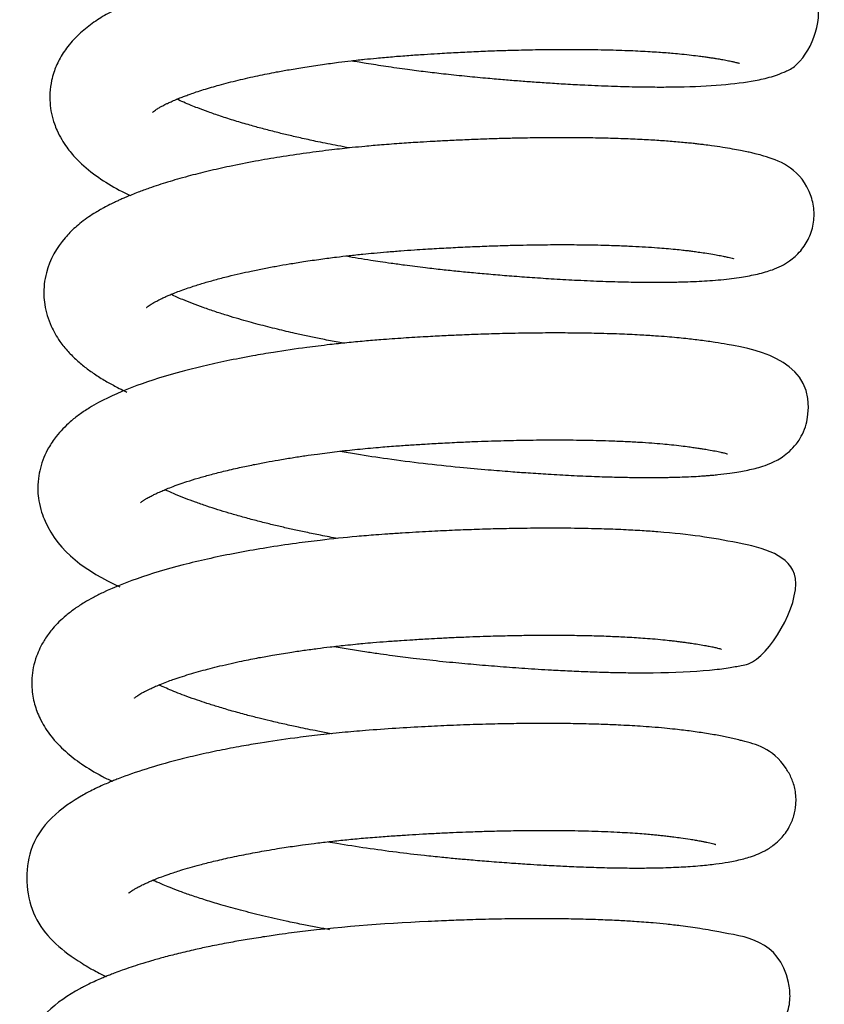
# Model space of a CAD drawing. Header units: inches. Extents: x 53216 to 117387, y -66787 to -22834.
# Tile 110 of 256: x 60647.78 to 60650.4, y -30134.07 to -30130.86. Entities that reach past the tile are written whole.
import ezdxf

# ---------------------------------------------------------------- set-up
doc = ezdxf.new("R2010")
doc.units = ezdxf.units.IN
doc.header["$MEASUREMENT"] = 0
doc.layers.add('FAKRO LOFT LADDERS', color=7, linetype='Continuous')

msp = doc.modelspace()

# ---------------------------------------------------------------- linework, layer by layer
at = {"layer": 'FAKRO LOFT LADDERS', "color": 7, "linetype": 'Continuous'}
for points, knots in [([(60648.8627, -30130.9958), (60648.8779, -30130.9984), (60648.9145, -30131.0046), (60648.9748, -30131.014), (60649.0395, -30131.0232), (60649.1021, -30131.0313), (60649.1638, -30131.0386), (60649.2291, -30131.0455), (60649.2937, -30131.0516), (60649.3513, -30131.0566), (60649.4021, -30131.0608), (60649.4512, -30131.0645), (60649.5035, -30131.0681), (60649.5606, -30131.0717), (60649.6304, -30131.0754), (60649.7064, -30131.0786), (60649.7823, -30131.0807), (60649.8483, -30131.0816), (60649.9945, -30131.0812), (60650.1095, -30131.0729), (60650.1897, -30131.0577), (60650.2152, -30131.0519), (60650.2421, -30131.0442), (60650.2689, -30131.0336), (60650.3411, -30131.0013), (60650.4087, -30130.853), (60650.3582, -30130.7601), (60650.3343, -30130.7307), (60650.3108, -30130.7112), (60650.2908, -30130.6983), (60650.273, -30130.6889), (60650.1997, -30130.6573), (60650.1318, -30130.6474), (60650.0214, -30130.6325), (60649.9825, -30130.6282), (60649.9368, -30130.6239), (60649.8884, -30130.6202), (60649.8365, -30130.617), (60649.7767, -30130.6142), (60649.7023, -30130.6119), (60649.6206, -30130.6106), (60649.5454, -30130.6105), (60649.4831, -30130.611), (60649.4284, -30130.6119), (60649.3696, -30130.6133), (60649.2895, -30130.6159), (60649.1854, -30130.6204), (60649.059, -30130.6278), (60648.9297, -30130.6377), (60648.8095, -30130.6506), (60648.7113, -30130.6636), (60648.6284, -30130.6765), (60648.5533, -30130.6897), (60648.4784, -30130.7047), (60648.4096, -30130.7203), (60648.35, -30130.7355), (60648.2952, -30130.751), (60648.2384, -30130.7689), (60648.1791, -30130.7902), (60648.1208, -30130.8148), (60648.0691, -30130.8406), (60648.0208, -30130.8703), (60647.9765, -30130.905), (60647.9383, -30130.9455), (60647.9093, -30130.9897), (60647.8928, -30131.028), (60647.8828, -30131.0645), (60647.8782, -30131.0976), (60647.8784, -30131.1337), (60647.8833, -30131.1686), (60647.8916, -30131.1981), (60647.903, -30131.2266), (60647.9163, -30131.2522), (60647.9322, -30131.2763), (60647.948, -30131.2966), (60647.9642, -30131.3146), (60647.9947, -30131.3447), (60648.0425, -30131.3817), (60648.0975, -30131.4139), (60648.1311, -30131.4306), (60648.1399, -30131.4348)], [0.6278971, 0.6278971, 0.6278971, 0.6278971, 0.62797912, 0.62809342, 0.62821789, 0.62832042, 0.62842198, 0.62854199, 0.62866323, 0.62876324, 0.62884915, 0.62893678, 0.6290311, 0.62913827, 0.62925841, 0.62943362, 0.62959383, 0.62973712, 0.62987379, 0.63062795, 0.63072951, 0.63084169, 0.63095622, 0.63107203, 0.63118545, 0.63166887, 0.63174625, 0.6318312, 0.63190794, 0.63197302, 0.6320428, 0.63211334, 0.63286813, 0.63295644, 0.63305936, 0.63318231, 0.63330452, 0.63340666, 0.63353802, 0.63369611, 0.63386987, 0.63402207, 0.63412417, 0.63421554, 0.63432039, 0.63444085, 0.63464144, 0.6348659, 0.63509938, 0.63531876, 0.63550818, 0.63563998, 0.63578921, 0.63594798, 0.63609695, 0.63623011, 0.63635009, 0.63648519, 0.63665489, 0.63682691, 0.63699746, 0.63715317, 0.63731761, 0.63749186, 0.63763432, 0.63775681, 0.63782703, 0.63793394, 0.63801756, 0.63810979, 0.63820515, 0.63826809, 0.63835998, 0.63844548, 0.63851325, 0.63858178, 0.63865657, 0.63888945, 0.6391116, 0.6391893, 0.6391893, 0.6391893, 0.6391893]), ([(60648.2133, -30131.1637), (60648.2133, -30131.1637), (60648.2143, -30131.1627), (60648.2187, -30131.1591), (60648.2261, -30131.1539), (60648.2352, -30131.1484), (60648.2451, -30131.1431), (60648.2534, -30131.1388), (60648.2625, -30131.1343), (60648.2744, -30131.1288), (60648.2893, -30131.1223), (60648.3051, -30131.116), (60648.3207, -30131.11), (60648.3369, -30131.1041), (60648.3564, -30131.0974), (60648.3794, -30131.0899), (60648.4044, -30131.0824), (60648.4409, -30131.072), (60648.4904, -30131.0592), (60648.5531, -30131.045), (60648.6093, -30131.0338), (60648.6607, -30131.0245), (60648.7104, -30131.0163), (60648.7643, -30131.0082), (60648.8145, -30131.0015), (60648.8536, -30130.9967), (60648.8819, -30130.9935), (60648.9094, -30130.9906), (60648.9466, -30130.9868), (60648.9946, -30130.9825), (60649.0465, -30130.9785), (60649.0955, -30130.9752), (60649.1467, -30130.9719), (60649.2007, -30130.9689), (60649.2604, -30130.966), (60649.3194, -30130.9635), (60649.3832, -30130.9614), (60649.4528, -30130.9598), (60649.5309, -30130.9588), (60649.613, -30130.9588), (60649.6938, -30130.9601), (60649.7681, -30130.9625), (60649.8227, -30130.9652), (60649.861, -30130.9677), (60649.8861, -30130.9695), (60649.9112, -30130.9716), (60649.9389, -30130.9742), (60649.9677, -30130.9773), (60649.9924, -30130.9805), (60650.011, -30130.983), (60650.0252, -30130.985), (60650.038, -30130.9869), (60650.0519, -30130.9891), (60650.0677, -30130.9918), (60650.0849, -30130.995), (60650.0994, -30130.998), (60650.1088, -30131.0002), (60650.1147, -30131.0017), (60650.1165, -30131.0021), (60650.1208, -30131.0033), (60650.124, -30131.0043), (60650.125, -30131.0047), (60650.1251, -30131.0047), (60650.1251, -30131.0047)], [0.363582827, 0.363582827, 0.363582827, 0.363582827, 0.363672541, 0.363759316, 0.363841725, 0.363928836, 0.363984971, 0.364026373, 0.364070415, 0.364126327, 0.364196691, 0.364264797, 0.364316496, 0.364371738, 0.364437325, 0.364512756, 0.364589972, 0.364661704, 0.364825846, 0.364984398, 0.365124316, 0.365215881, 0.365327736, 0.365446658, 0.365555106, 0.365636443, 0.365681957, 0.365724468, 0.365800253, 0.365901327, 0.366005, 0.366100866, 0.366183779, 0.366299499, 0.366411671, 0.366529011, 0.366642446, 0.366786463, 0.366944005, 0.36712021, 0.367305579, 0.36748011, 0.367642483, 0.367716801, 0.367785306, 0.367850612, 0.367933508, 0.368036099, 0.368126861, 0.368187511, 0.368239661, 0.36828996, 0.368341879, 0.368414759, 0.368509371, 0.368604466, 0.368678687, 0.368722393, 0.368746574, 0.368789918, 0.368841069, 0.368908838, 0.368910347, 0.368910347, 0.368910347, 0.368910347]), ([(60648.8544, -30131.28), (60648.8416, -30131.2777), (60648.807, -30131.2712), (60648.7554, -30131.2608), (60648.7019, -30131.2492), (60648.6567, -30131.2388), (60648.6134, -30131.2282), (60648.5715, -30131.2173), (60648.5266, -30131.205), (60648.4809, -30131.1915), (60648.4355, -30131.177), (60648.3949, -30131.163), (60648.3634, -30131.1512), (60648.3368, -30131.1407), (60648.3139, -30131.131), (60648.2992, -30131.1243), (60648.2923, -30131.121)], [0.360557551, 0.360557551, 0.360557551, 0.360557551, 0.360634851, 0.36076847, 0.360877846, 0.360975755, 0.361065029, 0.361170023, 0.361267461, 0.36138955, 0.361517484, 0.361634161, 0.361741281, 0.361813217, 0.361900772, 0.361990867, 0.361990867, 0.361990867, 0.361990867]), ([(60648.8432, -30131.6319), (60648.8564, -30131.6342), (60648.8832, -30131.6387), (60648.9203, -30131.6446), (60648.9562, -30131.6501), (60648.9927, -30131.6554), (60649.0419, -30131.6622), (60649.0976, -30131.6693), (60649.1553, -30131.6759), (60649.2076, -30131.6814), (60649.2601, -30131.6864), (60649.3162, -30131.6914), (60649.3771, -30131.6965), (60649.4429, -30131.7014), (60649.5142, -30131.7062), (60649.5909, -30131.7105), (60649.67, -30131.7141), (60649.7446, -30131.7164), (60649.8086, -30131.7175), (60649.862, -30131.7176), (60649.9103, -30131.7171), (60649.9541, -30131.716), (60649.9933, -30131.7143), (60650.0296, -30131.7121), (60650.0652, -30131.7092), (60650.0994, -30131.7055), (60650.1308, -30131.7009), (60650.1583, -30131.6961), (60650.1831, -30131.691), (60650.2087, -30131.6844), (60650.2334, -30131.6763), (60650.2579, -30131.6662), (60650.29, -30131.6477), (60650.3236, -30131.6189), (60650.3534, -30131.5733), (60650.3683, -30131.5238), (60650.3683, -30131.4689), (60650.3283, -30131.3451), (60650.2361, -30131.3155), (60650.1833, -30131.3005), (60650.1646, -30131.296), (60650.1475, -30131.2922), (60650.1267, -30131.288), (60650.1008, -30131.2832), (60650.0698, -30131.2781), (60650.0389, -30131.2736), (60650.0128, -30131.2701), (60649.994, -30131.2678), (60649.9769, -30131.2658), (60649.9578, -30131.2638), (60649.9355, -30131.2617), (60649.9115, -30131.2596), (60649.8787, -30131.257), (60649.8349, -30131.2541), (60649.7772, -30131.2512), (60649.7142, -30131.2489), (60649.6486, -30131.2474), (60649.5837, -30131.2466), (60649.5212, -30131.2466), (60649.4573, -30131.2472), (60649.398, -30131.2482), (60649.3408, -30131.2497), (60649.2873, -30131.2514), (60649.2312, -30131.2537), (60649.1775, -30131.2562), (60649.129, -30131.2587), (60649.0791, -30131.2617), (60649.0226, -30131.2653), (60648.9625, -30131.2698), (60648.9087, -30131.2745), (60648.8548, -30131.2798), (60648.7911, -30131.2868), (60648.7122, -30131.2969), (60648.629, -30131.3092), (60648.5451, -30131.3236), (60648.4669, -30131.339), (60648.3938, -30131.3555), (60648.3377, -30131.3697), (60648.2944, -30131.3818), (60648.2624, -30131.3913), (60648.2318, -30131.401), (60648.1995, -30131.4119), (60648.1706, -30131.4225), (60648.1458, -30131.4323), (60648.1282, -30131.4396), (60648.1134, -30131.446), (60648.1008, -30131.4517), (60648.0879, -30131.4578), (60648.0724, -30131.4654), (60648.0573, -30131.4733), (60648.0421, -30131.4817), (60648.0254, -30131.4916), (60648.0045, -30131.505), (60647.9824, -30131.5212), (60647.962, -30131.5381), (60647.9443, -30131.555), (60647.9054, -30131.5969), (60647.8723, -30131.6542), (60647.8596, -30131.7228), (60647.8583, -30131.7583), (60647.8615, -30131.7923), (60647.8693, -30131.8267), (60647.8811, -30131.858), (60647.8956, -30131.8862), (60647.9137, -30131.9144), (60647.9373, -30131.9435), (60647.9659, -30131.9719), (60647.996, -30131.9969), (60648.0286, -30132.02), (60648.0626, -30132.0409), (60648.0946, -30132.0583), (60648.1168, -30132.0693), (60648.1273, -30132.0743), (60648.1295, -30132.0753)], [0.64070873, 0.64070873, 0.64070873, 0.64070873, 0.64077969, 0.64085301, 0.64090629, 0.64097009, 0.64104612, 0.64116544, 0.64126204, 0.64134901, 0.64144023, 0.6415392, 0.6416472, 0.6417668, 0.64189834, 0.64204445, 0.64220575, 0.64236812, 0.6425087, 0.64262689, 0.64273726, 0.64286034, 0.64296354, 0.64306151, 0.64317063, 0.64328364, 0.64339661, 0.64349863, 0.6436035, 0.64371058, 0.64380607, 0.64392487, 0.64401368, 0.64413054, 0.64423376, 0.64433977, 0.64443713, 0.64453571, 0.64508029, 0.645184, 0.64524588, 0.64531044, 0.64538955, 0.64548268, 0.64558781, 0.64569888, 0.64576686, 0.64581359, 0.64585425, 0.64590499, 0.64596492, 0.64602536, 0.64608424, 0.64620283, 0.64633067, 0.64646737, 0.64660159, 0.64672795, 0.64684618, 0.64695672, 0.64708262, 0.64716877, 0.64726377, 0.64736721, 0.64746423, 0.6475449, 0.64762033, 0.64772456, 0.6478398, 0.64793542, 0.64800829, 0.64812673, 0.64827727, 0.64843969, 0.64859476, 0.64876528, 0.64891468, 0.64906063, 0.64914256, 0.64921917, 0.64929325, 0.64937227, 0.64947103, 0.64952823, 0.64958189, 0.64962416, 0.64966075, 0.64969638, 0.64974476, 0.64980622, 0.64984293, 0.64989633, 0.64997378, 0.6500594, 0.65013633, 0.65020642, 0.65027298, 0.65063052, 0.65072971, 0.65082278, 0.65090372, 0.6510011, 0.65110082, 0.65117768, 0.6512615, 0.6513856, 0.65150241, 0.65161593, 0.65172731, 0.65184855, 0.65195349, 0.65202616, 0.65204505, 0.65204505, 0.65204505, 0.65204505]), ([(60648.1937, -30131.7998), (60648.1937, -30131.7998), (60648.194, -30131.7995), (60648.1962, -30131.7975), (60648.2011, -30131.7937), (60648.2083, -30131.789), (60648.2162, -30131.7842), (60648.227, -30131.7783), (60648.2395, -30131.772), (60648.2523, -30131.7661), (60648.2644, -30131.7607), (60648.2783, -30131.7549), (60648.3028, -30131.7453), (60648.3361, -30131.7335), (60648.377, -30131.7207), (60648.4167, -30131.7093), (60648.4569, -30131.6989), (60648.4967, -30131.6894), (60648.5358, -30131.6808), (60648.5758, -30131.6726), (60648.6171, -30131.6649), (60648.6598, -30131.6574), (60648.7075, -30131.6498), (60648.7591, -30131.6423), (60648.8086, -30131.6359), (60648.8542, -30131.6305), (60648.8951, -30131.6261), (60648.9361, -30131.6221), (60648.9772, -30131.6185), (60649.021, -30131.6151), (60649.0632, -30131.6121), (60649.0996, -30131.6097), (60649.1315, -30131.6078), (60649.1718, -30131.6055), (60649.2241, -30131.6028), (60649.2854, -30131.6002), (60649.3435, -30131.5981), (60649.3956, -30131.5967), (60649.4537, -30131.5956), (60649.5204, -30131.5948), (60649.5973, -30131.595), (60649.6671, -30131.5961), (60649.7271, -30131.5978), (60649.7756, -30131.5999), (60649.8186, -30131.6022), (60649.8548, -30131.6047), (60649.8872, -30131.6073), (60649.9149, -30131.6098), (60649.9384, -30131.6123), (60649.9571, -30131.6145), (60649.9739, -30131.6167), (60649.9924, -30131.6192), (60650.0144, -30131.6224), (60650.0376, -30131.6261), (60650.0586, -30131.6298), (60650.0752, -30131.6331), (60650.0878, -30131.6359), (60650.0982, -30131.6385), (60650.1042, -30131.6403), (60650.1055, -30131.6408), (60650.1056, -30131.6408)], [0.350730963, 0.350730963, 0.350730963, 0.350730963, 0.350772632, 0.350853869, 0.350940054, 0.351005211, 0.351071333, 0.35113419, 0.351211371, 0.35127277, 0.351319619, 0.351373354, 0.351446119, 0.35160263, 0.351717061, 0.351824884, 0.351942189, 0.352039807, 0.35212689, 0.352227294, 0.352320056, 0.35240732, 0.352508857, 0.352626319, 0.352729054, 0.352811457, 0.352900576, 0.352972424, 0.353052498, 0.353140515, 0.353226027, 0.353296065, 0.353350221, 0.353409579, 0.353528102, 0.353651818, 0.353765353, 0.353868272, 0.353960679, 0.354115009, 0.354277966, 0.354448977, 0.354578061, 0.354696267, 0.354803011, 0.354908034, 0.35498958, 0.355079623, 0.355157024, 0.355213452, 0.355267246, 0.35533142, 0.355413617, 0.355521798, 0.355624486, 0.355718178, 0.355808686, 0.355883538, 0.355991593, 0.356054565, 0.356054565, 0.356054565, 0.356054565]), ([(60648.8349, -30131.9161), (60648.827, -30131.9147), (60648.8022, -30131.9101), (60648.7632, -30131.9024), (60648.7186, -30131.8932), (60648.6812, -30131.885), (60648.6483, -30131.8774), (60648.6187, -30131.8704), (60648.5883, -30131.8628), (60648.5575, -30131.8548), (60648.526, -30131.8463), (60648.4927, -30131.8368), (60648.4561, -30131.8259), (60648.4174, -30131.8135), (60648.3789, -30131.8004), (60648.343, -30131.7871), (60648.3073, -30131.7728), (60648.2849, -30131.7629), (60648.2733, -30131.7574), (60648.2728, -30131.7572)], [0.347706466, 0.347706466, 0.347706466, 0.347706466, 0.347754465, 0.34785698, 0.34794645, 0.348034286, 0.348096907, 0.348161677, 0.348231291, 0.348303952, 0.348375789, 0.348457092, 0.348549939, 0.348654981, 0.348772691, 0.34888051, 0.348989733, 0.349132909, 0.349139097, 0.349139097, 0.349139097, 0.349139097]), ([(60648.824, -30132.268), (60648.8417, -30132.2711), (60648.8927, -30132.2796), (60648.9828, -30132.2932), (60649.0956, -30132.3078), (60649.2055, -30132.3193), (60649.3005, -30132.3279), (60649.3745, -30132.3339), (60649.4397, -30132.3386), (60649.5059, -30132.343), (60649.5785, -30132.347), (60649.6506, -30132.3501), (60649.7159, -30132.3522), (60649.7713, -30132.3533), (60649.8109, -30132.3536), (60649.8384, -30132.3536), (60649.8569, -30132.3535), (60649.8749, -30132.3533), (60649.8925, -30132.3531), (60649.9112, -30132.3527), (60649.9335, -30132.352), (60649.9609, -30132.351), (60649.9877, -30132.3496), (60650.0087, -30132.3482), (60650.0242, -30132.347), (60650.0385, -30132.3458), (60650.062, -30132.3435), (60650.0916, -30132.34), (60650.122, -30132.3352), (60650.147, -30132.3306), (60650.1703, -30132.3254), (60650.1946, -30132.319), (60650.2193, -30132.3103), (60650.2397, -30132.3012), (60650.2597, -30132.2901), (60650.2816, -30132.2746), (60650.3064, -30132.2502), (60650.3256, -30132.2226), (60650.3403, -30132.1895), (60650.384, -30131.9815), (60650.1732, -30131.9343), (60650.045, -30131.9134), (60649.9996, -30131.9068), (60649.9572, -30131.9018), (60649.9203, -30131.8981), (60649.8875, -30131.8953), (60649.8478, -30131.8923), (60649.7965, -30131.8891), (60649.7306, -30131.8861), (60649.6553, -30131.8839), (60649.5776, -30131.8828), (60649.5017, -30131.8826), (60649.4243, -30131.8834), (60649.3478, -30131.885), (60649.2774, -30131.8872), (60649.2172, -30131.8895), (60649.1603, -30131.8921), (60649.0989, -30131.8954), (60649.03, -30131.8996), (60648.9633, -30131.9042), (60648.9017, -30131.9094), (60648.8464, -30131.9147), (60648.7836, -30131.9215), (60648.7032, -30131.9314), (60648.6193, -30131.9437), (60648.5324, -30131.9585), (60648.4559, -30131.9733), (60648.379, -30131.9904), (60648.2221, -30132.0301), (60648.1012, -30132.073), (60648.0057, -30132.1274), (60647.9748, -30132.148), (60647.9461, -30132.1706), (60647.9209, -30132.1945), (60647.8967, -30132.2223), (60647.8753, -30132.2537), (60647.8584, -30132.2882), (60647.847, -30132.3221), (60647.84, -30132.3588), (60647.8386, -30132.3947), (60647.8424, -30132.4317), (60647.8504, -30132.4648), (60647.9003, -30132.5928), (60647.9973, -30132.6588), (60648.1066, -30132.7098), (60648.1069, -30132.71)], [0.65353884, 0.65353884, 0.65353884, 0.65353884, 0.65363437, 0.65381269, 0.65401597, 0.6542257, 0.65438936, 0.65451994, 0.65462399, 0.65474733, 0.65489016, 0.65504098, 0.6551768, 0.65529663, 0.65540103, 0.65544511, 0.65548903, 0.65553276, 0.65557632, 0.65561969, 0.65567409, 0.65574912, 0.65583905, 0.65589814, 0.65593443, 0.65597772, 0.65603014, 0.65615894, 0.65626904, 0.65636057, 0.6564619, 0.65656225, 0.65668027, 0.65674819, 0.65681823, 0.65688729, 0.65695856, 0.65703992, 0.65710743, 0.65716899, 0.65823926, 0.65836894, 0.65851047, 0.65864235, 0.65871827, 0.65879561, 0.65888673, 0.65900379, 0.65914839, 0.65931665, 0.65946847, 0.65960644, 0.65974923, 0.65989735, 0.66002014, 0.66012422, 0.66021438, 0.66031837, 0.66044493, 0.66057391, 0.6606671, 0.66076907, 0.66086747, 0.66100399, 0.6612065, 0.6613372, 0.66150885, 0.66166788, 0.66182513, 0.66256086, 0.66266134, 0.66277472, 0.66288525, 0.66298247, 0.66307771, 0.66320135, 0.66329856, 0.6633938, 0.66348548, 0.66358962, 0.66367429, 0.66377743, 0.66386053, 0.66478911, 0.66479159, 0.66479159, 0.66479159, 0.66479159]), ([(60648.1742, -30132.4359), (60648.1742, -30132.4359), (60648.1742, -30132.4358), (60648.1757, -30132.4344), (60648.1797, -30132.4313), (60648.1832, -30132.4287), (60648.1867, -30132.4264), (60648.1898, -30132.4245), (60648.1938, -30132.422), (60648.2007, -30132.418), (60648.2105, -30132.4128), (60648.2243, -30132.406), (60648.2384, -30132.3996), (60648.2555, -30132.3923), (60648.2753, -30132.3844), (60648.2989, -30132.3758), (60648.3278, -30132.366), (60648.3609, -30132.3557), (60648.4006, -30132.3445), (60648.4454, -30132.3329), (60648.4929, -30132.3219), (60648.5395, -30132.312), (60648.5816, -30132.3039), (60648.6236, -30132.2963), (60648.6659, -30132.2893), (60648.7087, -30132.2828), (60648.7574, -30132.276), (60648.8143, -30132.2688), (60648.8806, -30132.2615), (60648.9446, -30132.2556), (60649.0024, -30132.2511), (60649.0533, -30132.2475), (60649.104, -30132.2443), (60649.1594, -30132.2412), (60649.2167, -30132.2383), (60649.2699, -30132.2361), (60649.316, -30132.2345), (60649.3581, -30132.2333), (60649.4001, -30132.2323), (60649.4564, -30132.2313), (60649.5299, -30132.2308), (60649.6159, -30132.2315), (60649.691, -30132.2333), (60649.7511, -30132.2357), (60649.7977, -30132.2382), (60649.8385, -30132.241), (60649.8731, -30132.2438), (60649.9051, -30132.2469), (60649.9336, -30132.2501), (60649.9582, -30132.2533), (60649.9771, -30132.2559), (60649.9925, -30132.2582), (60650.0083, -30132.2606), (60650.0265, -30132.2636), (60650.0464, -30132.2673), (60650.0631, -30132.2708), (60650.075, -30132.2737), (60650.0818, -30132.2755), (60650.0853, -30132.2766), (60650.0861, -30132.2769), (60650.0861, -30132.2769)], [0.337878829, 0.337878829, 0.337878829, 0.337878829, 0.337885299, 0.338008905, 0.338050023, 0.338094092, 0.338133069, 0.33816301, 0.338189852, 0.338232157, 0.338309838, 0.338372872, 0.338447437, 0.338509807, 0.338587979, 0.338679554, 0.338762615, 0.338874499, 0.338982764, 0.339101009, 0.339231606, 0.339338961, 0.339433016, 0.339520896, 0.339618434, 0.339707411, 0.339791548, 0.339921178, 0.340052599, 0.34018616, 0.34029554, 0.340387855, 0.340479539, 0.340587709, 0.340706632, 0.34081061, 0.340896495, 0.340976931, 0.341059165, 0.341147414, 0.341317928, 0.341514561, 0.341702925, 0.341831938, 0.341950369, 0.342058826, 0.342161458, 0.342248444, 0.342351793, 0.342438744, 0.342504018, 0.342562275, 0.342619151, 0.342697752, 0.342809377, 0.342920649, 0.343010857, 0.343088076, 0.3431625, 0.343213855, 0.343213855, 0.343213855, 0.343213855]), ([(60648.8163, -30132.5524), (60648.7976, -30132.549), (60648.7625, -30132.5423), (60648.7137, -30132.5324), (60648.6699, -30132.5229), (60648.6285, -30132.5135), (60648.587, -30132.5035), (60648.5445, -30132.4927), (60648.5021, -30132.4812), (60648.4623, -30132.4698), (60648.4248, -30132.4583), (60648.3883, -30132.4464), (60648.3529, -30132.4341), (60648.319, -30132.4214), (60648.2891, -30132.4094), (60648.2673, -30132.3999), (60648.2565, -30132.3948), (60648.2531, -30132.3932)], [0.334852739, 0.334852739, 0.334852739, 0.334852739, 0.33496612, 0.335066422, 0.335157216, 0.335244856, 0.335335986, 0.335434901, 0.335538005, 0.335639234, 0.335732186, 0.335831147, 0.335939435, 0.336041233, 0.336150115, 0.336244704, 0.336287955, 0.336287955, 0.336287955, 0.336287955]), ([(60648.8041, -30132.9041), (60648.8217, -30132.9071), (60648.8571, -30132.913), (60648.9076, -30132.9209), (60648.9533, -30132.9276), (60648.9926, -30132.933), (60649.0282, -30132.9376), (60649.065, -30132.9422), (60649.1193, -30132.9485), (60649.1885, -30132.9556), (60649.269, -30132.9629), (60649.3474, -30132.9694), (60649.4289, -30132.9754), (60649.5041, -30132.9801), (60649.5724, -30132.9837), (60649.632, -30132.9862), (60649.6911, -30132.9881), (60649.7478, -30132.9893), (60649.7987, -30132.9898), (60649.9004, -30132.9894), (60649.9866, -30132.9856), (60650.0593, -30132.9777), (60650.087, -30132.9738), (60650.1107, -30132.9699), (60650.1318, -30132.9653), (60650.21, -30132.9551), (60650.4057, -30132.6298), (60650.0928, -30132.5587), (60649.9544, -30132.5373), (60649.806, -30132.5269), (60649.7452, -30132.5236), (60649.6721, -30132.5209), (60649.5854, -30132.519), (60649.4935, -30132.5186), (60649.4072, -30132.5194), (60649.3316, -30132.521), (60649.2605, -30132.5231), (60649.2004, -30132.5255), (60649.151, -30132.5278), (60649.1118, -30132.5297), (60649.0699, -30132.5321), (60649.0254, -30132.5348), (60648.9818, -30132.5376), (60648.943, -30132.5405), (60648.9094, -30132.5432), (60648.8485, -30132.5485), (60648.7716, -30132.5565), (60648.6736, -30132.5689), (60648.5858, -30132.582), (60648.4963, -30132.5975), (60648.4121, -30132.6145), (60648.2459, -30132.653), (60648.1161, -30132.6959), (60648.0196, -30132.7444), (60647.9893, -30132.7616), (60647.96, -30132.7807), (60647.9325, -30132.8018), (60647.9085, -30132.8235), (60647.8865, -30132.8469), (60647.8637, -30132.8773), (60647.8476, -30132.9054), (60647.8335, -30132.9383), (60647.8242, -30132.9714), (60647.8193, -30133.0086), (60647.8197, -30133.042), (60647.824, -30133.0723), (60647.8301, -30133.0973), (60647.8387, -30133.1217), (60647.8499, -30133.1464), (60647.8644, -30133.1714), (60647.8897, -30133.2069), (60647.9276, -30133.2463), (60647.9829, -30133.2889), (60648.0346, -30133.3199), (60648.0697, -30133.3376), (60648.0811, -30133.3431)], [0.6662866, 0.6662866, 0.6662866, 0.6662866, 0.66638157, 0.66647652, 0.66655499, 0.6666235, 0.66668324, 0.66674169, 0.66681711, 0.66696808, 0.66710511, 0.66724335, 0.66738932, 0.66755161, 0.66766673, 0.66778567, 0.66790771, 0.66803263, 0.66815204, 0.66825233, 0.66875402, 0.66885868, 0.66895868, 0.66904314, 0.66912618, 0.66922422, 0.67003984, 0.67075122, 0.67153014, 0.67165107, 0.67178509, 0.67193802, 0.67211505, 0.67230735, 0.67246536, 0.67259265, 0.67271721, 0.67284419, 0.67290904, 0.67297634, 0.67304917, 0.67312766, 0.67320852, 0.67327689, 0.67333098, 0.67338522, 0.67359778, 0.6737411, 0.67392124, 0.67409138, 0.67426295, 0.67443624, 0.67516408, 0.67526615, 0.6753581, 0.67546671, 0.67557113, 0.67566313, 0.6757482, 0.67585372, 0.67596077, 0.67603702, 0.67614003, 0.6762313, 0.67633098, 0.67640059, 0.67647192, 0.67653731, 0.67660854, 0.67669588, 0.67677984, 0.67698123, 0.67717514, 0.6773899, 0.67748989, 0.67748989, 0.67748989, 0.67748989]), ([(60648.1546, -30133.072), (60648.1546, -30133.072), (60648.1546, -30133.072), (60648.155, -30133.0716), (60648.1563, -30133.0703), (60648.1589, -30133.0683), (60648.1627, -30133.0655), (60648.1679, -30133.062), (60648.1737, -30133.0584), (60648.1787, -30133.0555), (60648.1839, -30133.0526), (60648.1906, -30133.0491), (60648.1989, -30133.0449), (60648.2096, -30133.0398), (60648.2242, -30133.0333), (60648.2424, -30133.0257), (60648.2637, -30133.0175), (60648.2857, -30133.0097), (60648.3106, -30133.0014), (60648.3395, -30132.9924), (60648.3695, -30132.9838), (60648.4002, -30132.9756), (60648.433, -30132.9674), (60648.4676, -30132.9593), (60648.5014, -30132.952), (60648.5319, -30132.9458), (60648.5651, -30132.9394), (60648.6073, -30132.9318), (60648.6563, -30132.9238), (60648.7053, -30132.9166), (60648.749, -30132.9106), (60648.7937, -30132.9051), (60648.8351, -30132.9004), (60648.8707, -30132.8968), (60648.901, -30132.8939), (60648.9346, -30132.8909), (60648.9763, -30132.8876), (60649.0195, -30132.8846), (60649.0568, -30132.8821), (60649.0868, -30132.8803), (60649.1164, -30132.8786), (60649.1527, -30132.8766), (60649.197, -30132.8744), (60649.2439, -30132.8725), (60649.297, -30132.8705), (60649.352, -30132.869), (60649.4083, -30132.8679), (60649.4606, -30132.8672), (60649.5145, -30132.867), (60649.5738, -30132.8674), (60649.6362, -30132.8684), (60649.6963, -30132.8703), (60649.7445, -30132.8725), (60649.7814, -30132.8746), (60649.8115, -30132.8766), (60649.843, -30132.879), (60649.8737, -30132.8818), (60649.8987, -30132.8844), (60649.9159, -30132.8865), (60649.9286, -30132.8881), (60649.9404, -30132.8896), (60649.9538, -30132.8915), (60649.9704, -30132.8938), (60649.9902, -30132.8969), (60650.0099, -30132.9002), (60650.0273, -30132.9035), (60650.0416, -30132.9065), (60650.0532, -30132.9092), (60650.0609, -30132.9112), (60650.0653, -30132.9126), (60650.0663, -30132.9129), (60650.0663, -30132.9129)], [0.325027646, 0.325027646, 0.325027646, 0.325027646, 0.325034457, 0.325080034, 0.325128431, 0.325180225, 0.325234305, 0.325294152, 0.325347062, 0.325375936, 0.325407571, 0.325448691, 0.325496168, 0.325541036, 0.325609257, 0.325695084, 0.325775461, 0.325839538, 0.325926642, 0.326018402, 0.326103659, 0.326185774, 0.326269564, 0.326360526, 0.32644555, 0.326513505, 0.326573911, 0.326672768, 0.326794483, 0.326890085, 0.326980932, 0.327063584, 0.327160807, 0.32722824, 0.327273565, 0.327338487, 0.327424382, 0.327515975, 0.327587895, 0.327639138, 0.327688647, 0.327758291, 0.327848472, 0.327944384, 0.328030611, 0.328158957, 0.32826997, 0.328368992, 0.328479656, 0.328606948, 0.328750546, 0.328896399, 0.329027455, 0.329106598, 0.329181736, 0.329270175, 0.32937286, 0.329455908, 0.3295078, 0.329545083, 0.329586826, 0.3296332, 0.329692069, 0.329777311, 0.329876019, 0.329958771, 0.330052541, 0.330139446, 0.330217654, 0.330293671, 0.330355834, 0.330355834, 0.330355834, 0.330355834]), ([(60648.7959, -30133.1884), (60648.7955, -30133.1883), (60648.7804, -30133.1855), (60648.7545, -30133.1806), (60648.7192, -30133.1736), (60648.6835, -30133.1662), (60648.6422, -30133.1572), (60648.5994, -30133.1474), (60648.5577, -30133.1372), (60648.5161, -30133.1265), (60648.4717, -30133.1143), (60648.4289, -30133.1017), (60648.3914, -30133.09), (60648.3571, -30133.0785), (60648.3254, -30133.0673), (60648.2954, -30133.0559), (60648.2697, -30133.0455), (60648.2492, -30133.0366), (60648.2382, -30133.0315), (60648.2338, -30133.0294)], [0.322003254, 0.322003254, 0.322003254, 0.322003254, 0.322005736, 0.322094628, 0.322161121, 0.322224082, 0.322319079, 0.322424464, 0.322504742, 0.322600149, 0.322712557, 0.32282519, 0.322924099, 0.323011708, 0.323113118, 0.323206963, 0.323298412, 0.32337807, 0.323436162, 0.323436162, 0.323436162, 0.323436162]), ([(60648.7847, -30133.5402), (60648.7943, -30133.5419), (60648.8358, -30133.5489), (60648.9099, -30133.5605), (60649.0051, -30133.5735), (60649.0871, -30133.5832), (60649.1528, -30133.59), (60649.2032, -30133.5948), (60649.2543, -30133.5994), (60649.3116, -30133.6042), (60649.3725, -30133.6088), (60649.4288, -30133.6127), (60649.475, -30133.6155), (60649.5209, -30133.6181), (60649.5732, -30133.6207), (60649.6363, -30133.6232), (60649.7024, -30133.625), (60649.7653, -30133.6259), (60649.8202, -30133.6258), (60649.8648, -30133.6251), (60649.9023, -30133.6239), (60649.9343, -30133.6225), (60649.9664, -30133.6206), (60649.9957, -30133.6184), (60650.0233, -30133.6156), (60650.0543, -30133.6119), (60650.0836, -30133.6073), (60650.1112, -30133.602), (60650.1332, -30133.5971), (60650.1557, -30133.5909), (60650.1794, -30133.5829), (60650.2064, -30133.5709), (60650.2342, -30133.5536), (60650.2632, -30133.5273), (60650.2864, -30133.4961), (60650.3029, -30133.4565), (60650.3103, -30133.416), (60650.3079, -30133.3731), (60650.2957, -30133.3334), (60650.239, -30133.2347), (60650.1708, -30133.2217), (60650.1202, -30133.2077), (60650.1031, -30133.2036), (60650.0833, -30133.1993), (60650.063, -30133.1953), (60650.0411, -30133.1913), (60650.018, -30133.1875), (60649.9933, -30133.1838), (60649.9685, -30133.1802), (60649.9425, -30133.1769), (60649.9137, -30133.1736), (60649.8796, -30133.1701), (60649.8414, -30133.1669), (60649.8028, -30133.1641), (60649.766, -30133.1619), (60649.7242, -30133.1597), (60649.6723, -30133.1577), (60649.6088, -30133.156), (60649.5416, -30133.155), (60649.4765, -30133.1548), (60649.4125, -30133.1552), (60649.3442, -30133.1563), (60649.2665, -30133.1583), (60649.1842, -30133.1613), (60649.0964, -30133.1655), (60649.0042, -30133.1708), (60648.914, -30133.1771), (60648.8289, -30133.1846), (60648.7518, -30133.1928), (60648.6619, -30133.2039), (60648.5793, -30133.216), (60648.4983, -30133.2298), (60648.4306, -30133.2427), (60648.3603, -30133.2578), (60648.2424, -30133.2864), (60648.1523, -30133.3147), (60648.0861, -30133.341), (60648.07, -30133.3476), (60648.0502, -30133.3562), (60648.0283, -30133.3664), (60648.0071, -30133.377), (60647.9205, -30133.4237), (60647.7903, -30133.5284), (60647.8051, -30133.7938), (60647.9094, -30133.8878), (60647.9835, -30133.9368), (60648.0054, -30133.9498), (60648.0253, -30133.9608), (60648.0429, -30133.97), (60648.0555, -30133.9763), (60648.0615, -30133.9792)], [0.67901009, 0.67901009, 0.67901009, 0.67901009, 0.67906186, 0.67923302, 0.67940357, 0.67956279, 0.67966271, 0.67974903, 0.67982923, 0.67993437, 0.68005599, 0.68016079, 0.68024603, 0.68031674, 0.68042453, 0.68055173, 0.68069792, 0.68084155, 0.68096983, 0.68108363, 0.68117288, 0.68126277, 0.68134558, 0.68144629, 0.68152814, 0.68160903, 0.68175431, 0.68184773, 0.68194176, 0.68203541, 0.68213861, 0.68224169, 0.68234379, 0.68241356, 0.68251126, 0.68258837, 0.68266087, 0.68275189, 0.6828287, 0.6829029, 0.68343498, 0.68348808, 0.68356801, 0.68364581, 0.68372055, 0.68379558, 0.68387679, 0.68395161, 0.68402928, 0.6840991, 0.68417329, 0.68426277, 0.68436472, 0.68445658, 0.68453577, 0.68461671, 0.6847338, 0.68486804, 0.68500652, 0.68513046, 0.68523947, 0.68536319, 0.68550388, 0.68565623, 0.6857981, 0.68596377, 0.68613661, 0.68626932, 0.6864132, 0.6865484, 0.68675919, 0.68687579, 0.68701844, 0.68716698, 0.68731553, 0.68779563, 0.68783761, 0.68787837, 0.68793594, 0.6880129, 0.68808191, 0.68813908, 0.68886125, 0.6894064, 0.6899844, 0.69007289, 0.69015174, 0.6902004, 0.69025981, 0.69031254, 0.69031254, 0.69031254, 0.69031254]), ([(60648.135, -30133.708), (60648.135, -30133.708), (60648.1352, -30133.7079), (60648.137, -30133.7062), (60648.1411, -30133.703), (60648.1445, -30133.7006), (60648.1494, -30133.6973), (60648.1548, -30133.6941), (60648.1598, -30133.6912), (60648.1665, -30133.6876), (60648.1763, -30133.6825), (60648.1885, -30133.6766), (60648.2007, -30133.6711), (60648.2175, -30133.6639), (60648.2401, -30133.6551), (60648.2697, -30133.6445), (60648.301, -30133.6342), (60648.3346, -30133.6242), (60648.3702, -30133.6143), (60648.4133, -30133.6034), (60648.466, -30133.5913), (60648.5236, -30133.5795), (60648.5757, -30133.57), (60648.6174, -30133.563), (60648.6477, -30133.5583), (60648.675, -30133.5542), (60648.7052, -30133.55), (60648.7427, -30133.545), (60648.7885, -30133.5395), (60648.8395, -30133.534), (60648.894, -30133.5288), (60648.9487, -30133.5243), (60649.001, -30133.5206), (60649.0483, -30133.5175), (60649.095, -30133.5147), (60649.143, -30133.5122), (60649.1896, -30133.51), (60649.23, -30133.5083), (60649.2636, -30133.5071), (60649.3019, -30133.5059), (60649.3519, -30133.5046), (60649.4159, -30133.5035), (60649.4851, -30133.5031), (60649.5626, -30133.5035), (60649.6441, -30133.5051), (60649.7238, -30133.5083), (60649.7814, -30133.5118), (60649.8194, -30133.5148), (60649.8417, -30133.5168), (60649.8601, -30133.5185), (60649.8768, -30133.5203), (60649.8939, -30133.5222), (60649.9134, -30133.5247), (60649.9375, -30133.528), (60649.9607, -30133.5314), (60649.9783, -30133.5343), (60649.9889, -30133.5361), (60649.9979, -30133.5377), (60650.0082, -30133.5397), (60650.0185, -30133.5418), (60650.0286, -30133.5441), (60650.0376, -30133.5463), (60650.044, -30133.5481), (60650.0464, -30133.5489), (60650.0473, -30133.5492), (60650.0472, -30133.5492)], [0.312180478, 0.312180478, 0.312180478, 0.312180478, 0.312198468, 0.312315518, 0.312355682, 0.31239824, 0.31245164, 0.31250091, 0.312528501, 0.312562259, 0.312629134, 0.312696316, 0.312744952, 0.312798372, 0.312912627, 0.312997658, 0.313118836, 0.31320879, 0.313296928, 0.313416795, 0.313549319, 0.313689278, 0.313821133, 0.313898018, 0.313959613, 0.31401477, 0.314070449, 0.314146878, 0.314244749, 0.314346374, 0.314450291, 0.314564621, 0.314663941, 0.314752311, 0.314836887, 0.314933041, 0.315028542, 0.315106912, 0.315167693, 0.315225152, 0.315332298, 0.315464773, 0.315612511, 0.315761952, 0.315962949, 0.316162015, 0.316338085, 0.316415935, 0.316482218, 0.316535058, 0.316585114, 0.316640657, 0.316703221, 0.316784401, 0.316903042, 0.316977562, 0.317013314, 0.317058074, 0.317112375, 0.317174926, 0.317243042, 0.317322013, 0.317402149, 0.317478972, 0.317518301, 0.317518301, 0.317518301, 0.317518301]), ([(60648.7897, -30133.8269), (60648.7885, -30133.8266), (60648.7735, -30133.8239), (60648.7433, -30133.8183), (60648.6973, -30133.8093), (60648.6388, -30133.797), (60648.5715, -30133.7817), (60648.5003, -30133.7637), (60648.4386, -30133.7466), (60648.3858, -30133.7306), (60648.3417, -30133.7161), (60648.3032, -30133.7025), (60648.2726, -30133.6907), (60648.2451, -30133.6794), (60648.227, -30133.6715), (60648.2163, -30133.6665), (60648.2139, -30133.6654)], [0.309125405, 0.309125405, 0.309125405, 0.309125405, 0.309132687, 0.309216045, 0.309309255, 0.309416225, 0.309583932, 0.309747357, 0.309903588, 0.310032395, 0.310156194, 0.310269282, 0.310375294, 0.310452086, 0.310555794, 0.310585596, 0.310585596, 0.310585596, 0.310585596]), ([(60648.7651, -30134.1763), (60648.79, -30134.1806), (60648.8466, -30134.1899), (60648.935, -30134.2029), (60649.0203, -30134.2138), (60649.0962, -30134.2224), (60649.1649, -30134.2292), (60649.2326, -30134.2353), (60649.2933, -30134.2404), (60649.3455, -30134.2443), (60649.3972, -30134.248), (60649.4577, -30134.2518), (60649.5275, -30134.2556), (60649.598, -30134.2586), (60649.6646, -30134.2607), (60649.7241, -30134.2617), (60649.776, -30134.262), (60649.8183, -30134.2616), (60649.8534, -30134.2609), (60649.8852, -30134.2599), (60649.9165, -30134.2585), (60649.9472, -30134.2567), (60649.9773, -30134.2543), (60650.0033, -30134.2518), (60650.028, -30134.2488), (60650.0531, -30134.2452), (60650.0757, -30134.2412), (60650.0939, -30134.2375), (60650.1057, -30134.2349), (60650.1151, -30134.2326), (60650.1256, -30134.2299), (60650.1374, -30134.2265), (60650.1528, -30134.2214), (60650.1702, -30134.2145), (60650.1921, -30134.2039), (60650.2224, -30134.1843), (60650.2555, -30134.1504), (60650.2809, -30134.1038), (60650.2922, -30134.0517), (60650.2686, -30133.8588), (60650.1248, -30133.8479), (60650.0296, -30133.8287), (60649.9985, -30133.8236), (60649.9655, -30133.8186), (60649.9294, -30133.8137), (60649.8891, -30133.809), (60649.8486, -30133.8052), (60649.8132, -30133.8023), (60649.7766, -30133.7997), (60649.7301, -30133.797), (60649.6721, -30133.7944), (60649.6092, -30133.7925), (60649.5458, -30133.7913), (60649.4829, -30133.7909), (60649.428, -30133.791), (60649.3802, -30133.7915), (60649.3396, -30133.7922), (60649.298, -30133.7931), (60649.2575, -30133.7942), (60649.2202, -30133.7954), (60649.1863, -30133.7967), (60649.1503, -30133.7982), (60648.9764, -30133.8061), (60648.7935, -30133.8198), (60648.621, -30133.8432), (60648.5703, -30133.8507), (60648.5157, -30133.8595), (60648.4578, -30133.8698), (60648.404, -30133.8803), (60648.3492, -30133.8921), (60648.2985, -30133.9041), (60648.251, -30133.9163), (60648.2096, -30133.928), (60648.1639, -30133.9418), (60648.1252, -30133.9548), (60648.0937, -30133.9664), (60648.0764, -30133.9731), (60648.062, -30133.9789), (60648.046, -30133.9856), (60648.027, -30133.9939), (60648.007, -30134.0033), (60647.9897, -30134.012), (60647.9036, -30134.0576), (60647.82, -30134.126), (60647.7858, -30134.2399), (60647.7807, -30134.2745), (60647.7802, -30134.3108), (60647.7847, -30134.3459), (60647.7948, -30134.3828), (60647.8135, -30134.4263), (60647.8457, -30134.4744), (60647.8905, -30134.5201), (60647.9305, -30134.5508), (60647.9636, -30134.5726), (60647.9839, -30134.5848), (60648.0038, -30134.5959), (60648.022, -30134.6055), (60648.035, -30134.6119), (60648.042, -30134.6153)], [0.69183277, 0.69183277, 0.69183277, 0.69183277, 0.69196704, 0.69213574, 0.69230002, 0.6924144, 0.69253414, 0.69266143, 0.69277366, 0.6928606, 0.69294533, 0.69305916, 0.69319997, 0.69334744, 0.69348073, 0.69361495, 0.69373637, 0.6938377, 0.69392016, 0.69400127, 0.69408678, 0.69417572, 0.69426449, 0.69435875, 0.6944261, 0.69450828, 0.69462319, 0.69468578, 0.69473469, 0.69477299, 0.69480772, 0.69486748, 0.69493547, 0.69499367, 0.69507398, 0.69518041, 0.6952853, 0.6953851, 0.69549322, 0.69559075, 0.69646123, 0.6965559, 0.69667655, 0.69677182, 0.69686579, 0.6969893, 0.69710074, 0.69717448, 0.69724718, 0.69736024, 0.6974914, 0.69762418, 0.69775043, 0.69786981, 0.69798757, 0.69805969, 0.69813377, 0.69820976, 0.69828456, 0.69835062, 0.69840764, 0.69846406, 0.69854011, 0.69931943, 0.69939345, 0.69949261, 0.69960379, 0.69970696, 0.69983193, 0.69993065, 0.70005031, 0.70016172, 0.70025277, 0.70034289, 0.70049385, 0.70055584, 0.70059935, 0.70063896, 0.70067934, 0.70073899, 0.70080903, 0.70086546, 0.70090493, 0.70164944, 0.701747, 0.7018427, 0.70192338, 0.70203095, 0.7021193, 0.70222981, 0.7024174, 0.70260987, 0.70279058, 0.70286109, 0.70294291, 0.70299294, 0.70304898, 0.70310967, 0.70310967, 0.70310967, 0.70310967])]:
    msp.add_open_spline(points, degree=3, knots=knots, dxfattribs=at)

doc.saveas('drawing.dxf')
